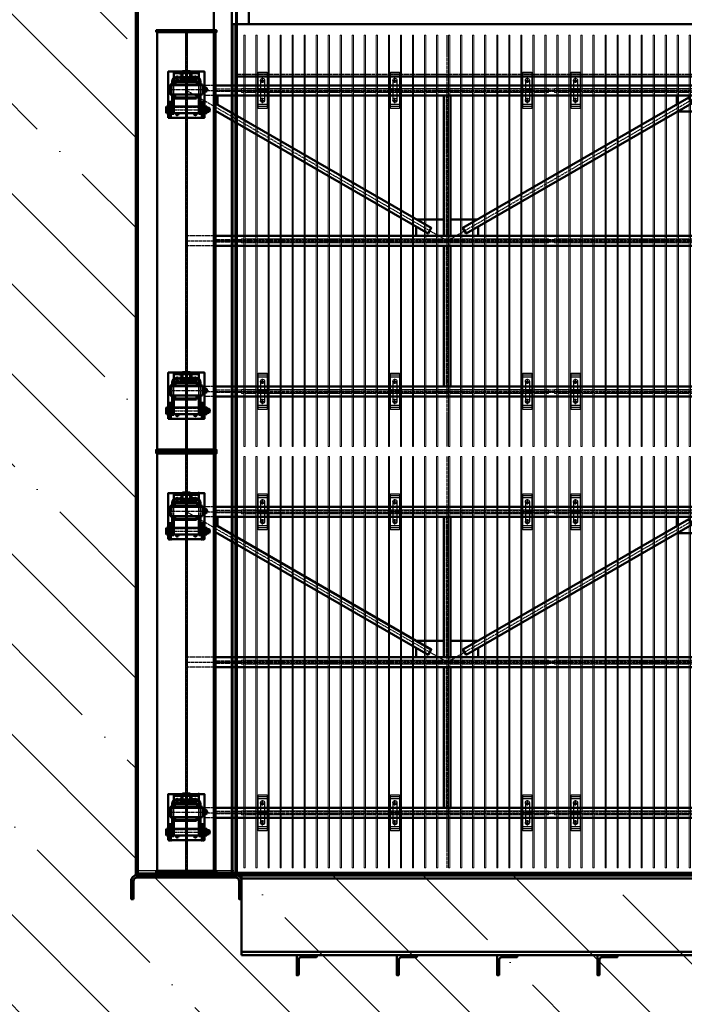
# Model space of a CAD drawing. Header units: millimetres. Extents: x 215401 to 282040, y -56103 to -5143.
# Tile 35 of 47: x 252156 to 255469, y -46802 to -41895. Entities that reach past the tile are written whole.
import ezdxf

# ---------------------------------------------------------------- set-up
doc = ezdxf.new("R2010")
doc.units = ezdxf.units.MM
doc.linetypes.add('CENTER2', pattern=[28.575, 19.05, -3.175, 3.175, -3.175])
doc.linetypes.add('штриховая 04-2', pattern=[6, 4, -2])
for name, color, linetype, lineweight in [('ГТО-2_Бетон_060', 3, 'Continuous', 60), ('ОЗиМ Линии', 7, 'Continuous', 25), ('ОЗиМ Металл', 1, 'Continuous', 50), ('ОЗиМ Металл тонкий', 221, 'Continuous', 15), ('ОЗиМ Металл штрих', 230, 'штриховая 04-2', 25), ('ОЗиМ Размеры', 2, 'Continuous', 35), ('ОЗИМ_Штриховка', 252, 'Continuous', 18)]:
    doc.layers.add(name, color=color, linetype=linetype, lineweight=lineweight)
doc.layers.add('ГТО-2_Штриховка_018', color=7, linetype='Continuous', lineweight=18, true_color=0x6b6b6b)
doc.layers.add('ОЗиМ Оси', color=4, linetype='CENTER2')

# ---------------------------------------------------------------- blocks, each defined once
blk = doc.blocks.new('A$C47311293')
at = {"layer": 'ОЗИМ_Штриховка'}
blk.add_hatch(color=256, dxfattribs=at).paths.add_polyline_path([(-2628, 0), (-2528, 0), (-2528, -10), (-2628, -10)])
h = blk.add_hatch(color=256, dxfattribs=at)
edge = h.paths.add_edge_path()
edge.add_line((-2863, -130.2), (-2863, -40.2))
edge.add_arc((-2845, -40.2), 18, 90, 180, ccw=False)
edge.add_line((-2845, -22.2), (-2355, -22.2))
edge.add_arc((-2355, -40.2), 18, 0, 90, ccw=False)
edge.add_line((-2337, -40.2), (-2337, -130.2))
edge.add_line((-2337, -130.2), (-2325, -130.2))
edge.add_line((-2325, -130.2), (-2325, -40.2))
edge.add_arc((-2355, -40.2), 30, 0, 90)
edge.add_line((-2355, -10.2), (-2845, -10.2))
edge.add_arc((-2845, -40.2), 30, 90, 180)
edge.add_line((-2875, -40.2), (-2875, -130.2))
edge.add_line((-2875, -130.2), (-2863, -130.2))
at = {"layer": 'ОЗиМ Металл'}
for p, q in [((-2850.4, -10.1), (-2850, 22493.6)), ((-2288, 4319.8), (-2288, 4229.8)), ((-2350.4, -10.1), (-2350.3, 4229.8)), ((-2288, 4229.8), (2349.7, 4229.8)), ((2349.7, 3968.5), (-2350.3, 3968.5)), ((-2528, 0, 0), (2528, 0, 0)), ((2325, -10.2), (-2325, -10.2)), ((-2325, -410.2), (-2325, -10.2)), ((-2325, -27.2), (2325, -27.2)), ((2325, -393.2), (-2325, -393.2)), ((2325, -410.2), (-2325, -410.2))]:
    blk.add_line(p, q, dxfattribs=at)
at = {"layer": 'ОЗиМ Металл', "elevation": 0}
for points in [[(-2463, 0), (-2373, 0), (-2373, 4939.8), (-2463, 4939.8)], [(-2628, 0), (-2528, 0), (-2528, -10), (-2628, -10)]]:
    blk.add_lwpolyline(points, close=True, dxfattribs=at)
at = {"layer": 'ОЗиМ Металл'}
blk.add_lwpolyline([(-2288, 4229.8), (-2373, 4229.8), (-2373, 4319.8), (-2288, 4319.8)], close=True, dxfattribs=at)
for points in [[(-2863, -130.2), (-2863, -40.2, -0.414214), (-2845, -22.2), (-2355, -22.2, -0.414214), (-2337, -40.2), (-2337, -130.2), (-2325, -130.2), (-2325, -40.2, 0.414214), (-2355, -10.2), (-2845, -10.2, 0.414214), (-2875, -40.2), (-2875, -130.2)], [(-2040, -432), (-2040, -506, -0.414214), (-2044, -510), (-2050, -510), (-2050, -410), (-1950, -410), (-1950, -416, -0.414214), (-1954, -420), (-2028, -420, 0.414214)], [(-1540, -432), (-1540, -506, -0.414214), (-1544, -510), (-1550, -510), (-1550, -410), (-1450, -410), (-1450, -416, -0.414214), (-1454, -420), (-1528, -420, 0.414214)], [(-1040, -432), (-1040, -506, -0.414214), (-1044, -510), (-1050, -510), (-1050, -410), (-950, -410), (-950, -416, -0.414214), (-954, -420), (-1028, -420, 0.414214)], [(-540, -432), (-540, -506, -0.414214), (-544, -510), (-550, -510), (-550, -410), (-450, -410), (-450, -416, -0.414214), (-454, -420), (-528, -420, 0.414214)]]:
    blk.add_lwpolyline(points, format="xyb", close=True, dxfattribs=at)
at = {"layer": 'ОЗиМ Металл штрих', "ltscale": 0.5}
for p, q in [((-2838.4, -10.1), (-2838, 22490)), ((-2362.4, -10.1), (-2362.3, 4229.8)), ((-2838.4, 12), (-2362, 12)), ((-2838.4, 0), (-2362, 0))]:
    blk.add_line(p, q, dxfattribs=at)
at = {"layer": 'ОЗиМ Металл штрих'}
blk.add_line((2349.7, 3979.1), (-2350.3, 3979.1), dxfattribs=at)
blk = doc.blocks.new('ОЗиМ_Реш.')
at = {"layer": 'ОЗиМ Металл тонкий'}
for p, q in [((461184.8, 833016.3), (461184.8, 830966.3)), ((461184.8, 833016.3), (461190.8, 833016.3)), ((461190.8, 830966.3), (461190.8, 833016.3)), ((461244.8, 833016.3), (461244.8, 830966.3)), ((461244.8, 833016.3), (461250.8, 833016.3)), ((461250.8, 830966.3), (461250.8, 833016.3)), ((461304.8, 833016.3), (461304.8, 830966.3)), ((461304.8, 833016.3), (461310.8, 833016.3)), ((461310.8, 830966.3), (461310.8, 833016.3)), ((461364.8, 833016.3), (461364.8, 830966.3)), ((461364.8, 833016.3), (461370.8, 833016.3)), ((461370.8, 830966.3), (461370.8, 833016.3)), ((461424.8, 833016.3), (461424.8, 830966.3)), ((461424.8, 833016.3), (461430.8, 833016.3)), ((461430.8, 830966.3), (461430.8, 833016.3)), ((461484.8, 833016.3), (461484.8, 830966.3)), ((461484.8, 833016.3), (461490.8, 833016.3)), ((461490.8, 830966.3), (461490.8, 833016.3)), ((461544.8, 833016.3), (461544.8, 830966.3)), ((461544.8, 833016.3), (461550.8, 833016.3)), ((461550.8, 830966.3), (461550.8, 833016.3)), ((461604.8, 833016.3), (461604.8, 830966.3)), ((461604.8, 833016.3), (461610.8, 833016.3)), ((461610.8, 830966.3), (461610.8, 833016.3)), ((461664.8, 833016.3), (461664.8, 830966.3)), ((461664.8, 833016.3), (461670.8, 833016.3)), ((461670.8, 830966.3), (461670.8, 833016.3)), ((461724.8, 833016.3), (461724.8, 830966.3)), ((461724.8, 833016.3), (461730.8, 833016.3)), ((461730.8, 830966.3), (461730.8, 833016.3)), ((461784.8, 833016.3), (461784.8, 830966.3)), ((461784.8, 833016.3), (461790.8, 833016.3)), ((461790.8, 830966.3), (461790.8, 833016.3)), ((461844.8, 833016.3), (461844.8, 830966.3)), ((461844.8, 833016.3), (461850.8, 833016.3)), ((461850.8, 830966.3), (461850.8, 833016.3)), ((461904.8, 833016.3), (461904.8, 830966.3)), ((461904.8, 833016.3), (461910.8, 833016.3)), ((461910.8, 830966.3), (461910.8, 833016.3)), ((461964.8, 833016.3), (461964.8, 830966.3)), ((461964.8, 833016.3), (461970.8, 833016.3)), ((461970.8, 830966.3), (461970.8, 833016.3)), ((462024.8, 833016.3), (462024.8, 830966.3)), ((462024.8, 833016.3), (462030.8, 833016.3)), ((462030.8, 830966.3), (462030.8, 833016.3)), ((462084.8, 833016.3), (462084.8, 830966.3)), ((462084.8, 833016.3), (462090.8, 833016.3)), ((462090.8, 830966.3), (462090.8, 833016.3)), ((462144.8, 833016.3), (462144.8, 830966.3)), ((462144.8, 833016.3), (462150.8, 833016.3)), ((462150.8, 830966.3), (462150.8, 833016.3)), ((462204.8, 833016.3), (462204.8, 830966.3)), ((462204.8, 833016.3), (462210.8, 833016.3)), ((462210.8, 830966.3), (462210.8, 833016.3)), ((462264.8, 833016.3), (462264.8, 830966.3)), ((462264.8, 833016.3), (462270.8, 833016.3)), ((462270.8, 830966.3), (462270.8, 833016.3)), ((462324.8, 833016.3), (462324.8, 830966.3)), ((462324.8, 833016.3), (462330.8, 833016.3)), ((462330.8, 830966.3), (462330.8, 833016.3)), ((462384.8, 833016.3), (462384.8, 830966.3)), ((462384.8, 833016.3), (462390.8, 833016.3)), ((462390.8, 830966.3), (462390.8, 833016.3)), ((462444.8, 833016.3), (462444.8, 830966.3)), ((462444.8, 833016.3), (462450.8, 833016.3)), ((462450.8, 830966.3), (462450.8, 833016.3)), ((462504.8, 833016.3), (462504.8, 830966.3)), ((462504.8, 833016.3), (462510.8, 833016.3)), ((462510.8, 830966.3), (462510.8, 833016.3)), ((462564.8, 833016.3), (462564.8, 830966.3)), ((462564.8, 833016.3), (462570.8, 833016.3)), ((462570.8, 830966.3), (462570.8, 833016.3)), ((462624.8, 833016.3), (462624.8, 830966.3)), ((462624.8, 833016.3), (462630.8, 833016.3)), ((462630.8, 830966.3), (462630.8, 833016.3)), ((462684.8, 833016.3), (462684.8, 830966.3)), ((462684.8, 833016.3), (462690.8, 833016.3)), ((462690.8, 830966.3), (462690.8, 833016.3)), ((461172.8, 832751.3), (461184.8, 832751.3)), ((461172.8, 832751.3), (461172.8, 832731.3)), ((461190.8, 832751.3), (461244.8, 832751.3)), ((461250.8, 832751.3), (461304.8, 832751.3)), ((461310.8, 832751.3), (461364.8, 832751.3)), ((461370.8, 832751.3), (461424.8, 832751.3)), ((461430.8, 832751.3), (461484.8, 832751.3)), ((461490.8, 832751.3), (461544.8, 832751.3)), ((461550.8, 832751.3), (461604.8, 832751.3)), ((461610.8, 832751.3), (461664.8, 832751.3)), ((461670.8, 832751.3), (461724.8, 832751.3)), ((461730.8, 832751.3), (461784.8, 832751.3)), ((461790.8, 832751.3), (461844.8, 832751.3)), ((461850.8, 832751.3), (461904.8, 832751.3)), ((461910.8, 832751.3), (461964.8, 832751.3)), ((461970.8, 832751.3), (462024.8, 832751.3)), ((462030.8, 832751.3), (462084.8, 832751.3)), ((462090.8, 832751.3), (462144.8, 832751.3)), ((462150.8, 832751.3), (462204.8, 832751.3)), ((462210.8, 832751.3), (462264.8, 832751.3)), ((462270.8, 832751.3), (462324.8, 832751.3)), ((462330.8, 832751.3), (462384.8, 832751.3)), ((462390.8, 832751.3), (462444.8, 832751.3)), ((462450.8, 832751.3), (462504.8, 832751.3)), ((462510.8, 832751.3), (462564.8, 832751.3)), ((462570.8, 832751.3), (462624.8, 832751.3)), ((462630.8, 832751.3), (462684.8, 832751.3)), ((462702.8, 832751.3), (462690.8, 832751.3)), ((462702.8, 832751.3), (462702.8, 832731.3)), ((461172.8, 832731.3), (461184.8, 832731.3)), ((461190.8, 832731.3), (461244.8, 832731.3)), ((461250.8, 832731.3), (461304.8, 832731.3)), ((461310.8, 832731.3), (461364.8, 832731.3)), ((461370.8, 832731.3), (461424.8, 832731.3)), ((461430.8, 832731.3), (461484.8, 832731.3)), ((461490.8, 832731.3), (461544.8, 832731.3)), ((461550.8, 832731.3), (461604.8, 832731.3)), ((461610.8, 832731.3), (461664.8, 832731.3)), ((461670.8, 832731.3), (461724.8, 832731.3)), ((461730.8, 832731.3), (461784.8, 832731.3)), ((461790.8, 832731.3), (461844.8, 832731.3)), ((461850.8, 832731.3), (461904.8, 832731.3)), ((461910.8, 832731.3), (461964.8, 832731.3)), ((461970.8, 832731.3), (462024.8, 832731.3)), ((462030.8, 832731.3), (462084.8, 832731.3)), ((462090.8, 832731.3), (462144.8, 832731.3)), ((462150.8, 832731.3), (462204.8, 832731.3)), ((462210.8, 832731.3), (462264.8, 832731.3)), ((462270.8, 832731.3), (462324.8, 832731.3)), ((462330.8, 832731.3), (462384.8, 832731.3)), ((462390.8, 832731.3), (462444.8, 832731.3)), ((462450.8, 832731.3), (462504.8, 832731.3)), ((462510.8, 832731.3), (462564.8, 832731.3)), ((462570.8, 832731.3), (462624.8, 832731.3)), ((462630.8, 832731.3), (462684.8, 832731.3)), ((462702.8, 832731.3), (462690.8, 832731.3)), ((461172.8, 832001.3), (461184.8, 832001.3)), ((461172.8, 832001.3), (461172.8, 831981.3)), ((461172.8, 831981.3), (461184.8, 831981.3)), ((461190.8, 832001.3), (461244.8, 832001.3)), ((461190.8, 831981.3), (461244.8, 831981.3)), ((461250.8, 832001.3), (461304.8, 832001.3)), ((461250.8, 831981.3), (461304.8, 831981.3)), ((461310.8, 832001.3), (461364.8, 832001.3)), ((461310.8, 831981.3), (461364.8, 831981.3)), ((461370.8, 832001.3), (461424.8, 832001.3)), ((461370.8, 831981.3), (461424.8, 831981.3)), ((461430.8, 832001.3), (461484.8, 832001.3)), ((461430.8, 831981.3), (461484.8, 831981.3)), ((461490.8, 832001.3), (461544.8, 832001.3)), ((461490.8, 831981.3), (461544.8, 831981.3)), ((461550.8, 832001.3), (461604.8, 832001.3)), ((461550.8, 831981.3), (461604.8, 831981.3)), ((461610.8, 832001.3), (461664.8, 832001.3)), ((461610.8, 831981.3), (461664.8, 831981.3)), ((461670.8, 832001.3), (461724.8, 832001.3)), ((461670.8, 831981.3), (461724.8, 831981.3)), ((461730.8, 832001.3), (461784.8, 832001.3)), ((461730.8, 831981.3), (461784.8, 831981.3)), ((461790.8, 832001.3), (461844.8, 832001.3)), ((461790.8, 831981.3), (461844.8, 831981.3)), ((461850.8, 832001.3), (461904.8, 832001.3)), ((461850.8, 831981.3), (461904.8, 831981.3)), ((461910.8, 832001.3), (461964.8, 832001.3)), ((461910.8, 831981.3), (461964.8, 831981.3)), ((461970.8, 832001.3), (462024.8, 832001.3)), ((461970.8, 831981.3), (462024.8, 831981.3)), ((462030.8, 832001.3), (462084.8, 832001.3)), ((462030.8, 831981.3), (462084.8, 831981.3)), ((462090.8, 832001.3), (462144.8, 832001.3)), ((462090.8, 831981.3), (462144.8, 831981.3)), ((462150.8, 832001.3), (462204.8, 832001.3)), ((462150.8, 831981.3), (462204.8, 831981.3)), ((462210.8, 832001.3), (462264.8, 832001.3)), ((462210.8, 831981.3), (462264.8, 831981.3)), ((462270.8, 832001.3), (462324.8, 832001.3)), ((462270.8, 831981.3), (462324.8, 831981.3)), ((462330.8, 832001.3), (462384.8, 832001.3)), ((462330.8, 831981.3), (462384.8, 831981.3)), ((462390.8, 832001.3), (462444.8, 832001.3)), ((462390.8, 831981.3), (462444.8, 831981.3)), ((462450.8, 832001.3), (462504.8, 832001.3)), ((462450.8, 831981.3), (462504.8, 831981.3)), ((462510.8, 832001.3), (462564.8, 832001.3)), ((462510.8, 831981.3), (462564.8, 831981.3)), ((462570.8, 832001.3), (462624.8, 832001.3)), ((462570.8, 831981.3), (462624.8, 831981.3)), ((462630.8, 832001.3), (462684.8, 832001.3)), ((462630.8, 831981.3), (462684.8, 831981.3)), ((462702.8, 832001.3), (462690.8, 832001.3)), ((462702.8, 831981.3), (462690.8, 831981.3)), ((462702.8, 832001.3), (462702.8, 831981.3)), ((461172.8, 831251.3), (461184.8, 831251.3)), ((461172.8, 831251.3), (461172.8, 831231.3)), ((461172.8, 831231.3), (461184.8, 831231.3)), ((461190.8, 831251.3), (461244.8, 831251.3)), ((461190.8, 831231.3), (461244.8, 831231.3)), ((461250.8, 831251.3), (461304.8, 831251.3)), ((461250.8, 831231.3), (461304.8, 831231.3)), ((461310.8, 831251.3), (461364.8, 831251.3)), ((461310.8, 831231.3), (461364.8, 831231.3)), ((461370.8, 831251.3), (461424.8, 831251.3)), ((461370.8, 831231.3), (461424.8, 831231.3)), ((461430.8, 831251.3), (461484.8, 831251.3)), ((461430.8, 831231.3), (461484.8, 831231.3)), ((461490.8, 831251.3), (461544.8, 831251.3)), ((461490.8, 831231.3), (461544.8, 831231.3)), ((461550.8, 831251.3), (461604.8, 831251.3)), ((461550.8, 831231.3), (461604.8, 831231.3)), ((461610.8, 831251.3), (461664.8, 831251.3)), ((461610.8, 831231.3), (461664.8, 831231.3)), ((461670.8, 831251.3), (461724.8, 831251.3)), ((461670.8, 831231.3), (461724.8, 831231.3)), ((461730.8, 831251.3), (461784.8, 831251.3)), ((461730.8, 831231.3), (461784.8, 831231.3)), ((461790.8, 831251.3), (461844.8, 831251.3)), ((461790.8, 831231.3), (461844.8, 831231.3)), ((461850.8, 831251.3), (461904.8, 831251.3)), ((461850.8, 831231.3), (461904.8, 831231.3)), ((461910.8, 831251.3), (461964.8, 831251.3)), ((461910.8, 831231.3), (461964.8, 831231.3)), ((461970.8, 831251.3), (462024.8, 831251.3)), ((461970.8, 831231.3), (462024.8, 831231.3)), ((462030.8, 831251.3), (462084.8, 831251.3)), ((462030.8, 831231.3), (462084.8, 831231.3)), ((462090.8, 831251.3), (462144.8, 831251.3)), ((462090.8, 831231.3), (462144.8, 831231.3)), ((462150.8, 831251.3), (462204.8, 831251.3)), ((462150.8, 831231.3), (462204.8, 831231.3)), ((462210.8, 831251.3), (462264.8, 831251.3)), ((462210.8, 831231.3), (462264.8, 831231.3)), ((462270.8, 831251.3), (462324.8, 831251.3)), ((462270.8, 831231.3), (462324.8, 831231.3)), ((462330.8, 831251.3), (462384.8, 831251.3)), ((462330.8, 831231.3), (462384.8, 831231.3)), ((462390.8, 831251.3), (462444.8, 831251.3)), ((462390.8, 831231.3), (462444.8, 831231.3)), ((462450.8, 831251.3), (462504.8, 831251.3)), ((462450.8, 831231.3), (462504.8, 831231.3)), ((462510.8, 831251.3), (462564.8, 831251.3)), ((462510.8, 831231.3), (462564.8, 831231.3)), ((462570.8, 831251.3), (462624.8, 831251.3)), ((462570.8, 831231.3), (462624.8, 831231.3)), ((462630.8, 831251.3), (462684.8, 831251.3)), ((462630.8, 831231.3), (462684.8, 831231.3)), ((462702.8, 831251.3), (462690.8, 831251.3)), ((462702.8, 831231.3), (462690.8, 831231.3)), ((462702.8, 831251.3), (462702.8, 831231.3)), ((461184.8, 830966.3), (461190.8, 830966.3)), ((461244.8, 830966.3), (461250.8, 830966.3)), ((461304.8, 830966.3), (461310.8, 830966.3)), ((461364.8, 830966.3), (461370.8, 830966.3)), ((461424.8, 830966.3), (461430.8, 830966.3)), ((461484.8, 830966.3), (461490.8, 830966.3)), ((461544.8, 830966.3), (461550.8, 830966.3)), ((461604.8, 830966.3), (461610.8, 830966.3)), ((461664.8, 830966.3), (461670.8, 830966.3)), ((461724.8, 830966.3), (461730.8, 830966.3)), ((461784.8, 830966.3), (461790.8, 830966.3)), ((461844.8, 830966.3), (461850.8, 830966.3)), ((461904.8, 830966.3), (461910.8, 830966.3)), ((461964.8, 830966.3), (461970.8, 830966.3)), ((462024.8, 830966.3), (462030.8, 830966.3)), ((462084.8, 830966.3), (462090.8, 830966.3)), ((462144.8, 830966.3), (462150.8, 830966.3)), ((462204.8, 830966.3), (462210.8, 830966.3)), ((462264.8, 830966.3), (462270.8, 830966.3)), ((462324.8, 830966.3), (462330.8, 830966.3)), ((462384.8, 830966.3), (462390.8, 830966.3)), ((462444.8, 830966.3), (462450.8, 830966.3)), ((462504.8, 830966.3), (462510.8, 830966.3)), ((462564.8, 830966.3), (462570.8, 830966.3)), ((462624.8, 830966.3), (462630.8, 830966.3)), ((462684.8, 830966.3), (462690.8, 830966.3))]:
    blk.add_line(p, q, dxfattribs=at)
blk = doc.blocks.new('A$C009B3D35')
at = {"layer": 'ОЗиМ Линии'}
for p, q in [((76.1, 9.4), (76.1, 31.3)), ((108.2, 9.5), (108.2, 31.3)), ((276.3, 37.1), (276.3, 59)), ((308.3, 37.2), (308.3, 59))]:
    blk.add_line(p, q, dxfattribs=at)
for points in [[(401.4, 349.3), (403.7, 351), (405.7, 351.9), (407.4, 352.2), (408.9, 352.1), (410.2, 351.8), (411.4, 351.5), (412.4, 351.3), (413.5, 351.1), (414.6, 350.8), (415.9, 350.2), (417.4, 349.2), (419.2, 347.6)], [(404.9, 305.1), (407.5, 306.1), (410, 306.4), (412.6, 306.2), (415.2, 306.1), (418, 306.4), (420.9, 307.5)]]:
    blk.add_lwpolyline(points, dxfattribs=at)
at = {"layer": 'ОЗиМ Металл'}
for p, q in [((11.2, 69.4), (11.2, 409.4)), ((11.2, 409.4), (171.2, 409.4)), ((11.2, 393.5), (171.2, 393.5)), ((53.6, 409.4), (53.6, 393.5)), ((59.1, 437.9), (65.1, 441.4)), ((59.1, 412.8), (59.1, 437.9)), ((65.1, 409.4), (59.1, 412.8)), ((65.1, 441.4), (119.1, 441.4)), ((119.1, 409.4), (65.1, 409.4)), ((69.6, 441.4), (75.6, 437.9)), ((75.6, 412.8), (69.6, 409.4)), ((72, 387.3), (72, 393.5)), ((75.6, 437.9), (75.6, 412.8)), ((114.6, 441.4), (108.6, 437.9)), ((108.6, 437.9), (108.6, 412.8)), ((108.6, 412.8), (114.6, 409.4)), ((112.3, 387.3), (112.3, 393.5)), ((119.1, 441.4), (125.1, 437.9)), ((125.1, 412.8), (119.1, 409.4)), ((125.1, 437.9), (125.1, 412.8)), ((131.4, 409.4), (131.4, 393.5)), ((171.2, 409.4), (171.2, 383.4)), ((242.4, 399), (242.4, 79)), ((342.4, 399), (242.4, 399)), ((259.6, 402.6), (265.3, 406.2)), ((259.6, 402.6), (259.6, 399)), ((265.3, 406.2), (319.3, 406.2)), ((269.8, 406.2), (275.8, 402.7)), ((275.8, 402.7), (275.8, 399)), ((314.8, 406.2), (308.8, 402.7)), ((308.8, 402.7), (308.8, 399)), ((319.3, 406.2), (325.5, 402.6)), ((325.5, 402.6), (325.5, 399)), ((335.3, 79), (335.3, 399)), ((342.4, 79), (342.4, 399)), ((50.9, 381.3), (201.6, 381.3)), ((50.9, 365.3), (50.9, 381.3)), ((201.6, 365.3), (50.9, 365.3)), ((129.1, 387.3), (55.1, 387.3)), ((55.1, 387.3), (55.1, 381.3)), ((55.2, 381.3), (61.2, 381.3)), ((57.8, 365.3), (57.8, 113.3)), ((61.2, 381.3), (135.2, 381.3)), ((124.7, 365.3), (124.7, 113.3)), ((129.1, 381.3), (129.1, 387.3)), ((201.6, 381.3), (242.4, 381.3)), ((201.6, 365.3), (242.4, 365.3)), ((203.1, 349.3), (203.1, 137.3)), ((215.1, 349.3), (203.1, 349.3)), ((215.1, 356.9), (215.1, 128.9)), ((242.4, 356.9), (215.1, 356.9)), ((354.2, 381.3), (342.4, 381.3)), ((355.1, 365.2), (342.4, 365.2)), ((370.3, 356.6), (342.4, 356.6)), ((354.2, 381.3), (374.9, 381.3)), ((374.9, 365.2), (355.1, 365.2)), ((370.3, 128.6), (370.3, 356.6)), ((370.3, 348.4), (382.3, 348.4)), ((382.3, 348.4), (382.3, 136.4)), ((404.9, 305.1), (404.9, 143.5)), ((411.3, 363.4), (471.2, 363.4)), ((415.4, 306.1), (415.4, 189.7)), ((420.9, 307.5), (420.9, 287.7)), ((455.2, 115.4), (455.2, 363.4)), ((471.2, 363.4), (471.2, 115.4)), ((420.9, 287.7), (420.9, 292.4)), ((455.2, 277.7), (430.9, 277.7)), ((430.9, 199.7), (455.2, 199.7)), ((455.2, 288.8), (435.1, 288.8)), ((471.2, 277.7), (475.7, 277.7)), ((471.3, 199.7), (471.2, 199.7)), ((475.7, 199.7), (471.3, 199.7)), ((475.3, 277.6), (475.3, 277.7)), ((475.3, 277.6), (475.3, 199.7)), ((475.7, 277.7), (477.7, 275.7)), ((475.7, 199.7), (477.7, 201.7)), ((477.7, 275.7), (477.7, 201.7)), ((50.9, 113.3), (201.6, 113.3)), ((50.9, 97.3), (50.9, 113.3)), ((201.6, 113.3), (242.4, 113.3)), ((203.1, 137.3), (215.1, 137.3)), ((215.1, 128.9), (242.4, 128.9)), ((226.6, 128.9), (227.3, 128.9)), ((241, 113.3), (241.1, 113.3)), ((342.4, 128.6), (370.3, 128.6)), ((357.9, 113.3), (342.4, 113.3)), ((357.9, 113.3), (374.9, 113.3)), ((382.3, 136.4), (370.3, 136.4)), ((471.2, 115.4), (411.2, 115.3)), ((415.4, 189.7), (415.4, 143.6)), ((420.9, 189.7), (420.9, 143.6)), ((435.1, 188.8), (455.2, 188.8)), ((11.2, 85.4), (171.2, 85.4)), ((171.2, 69.4), (11.2, 69.4)), ((201.6, 97.3), (50.9, 97.3)), ((53.7, 85.3), (53.7, 69.4)), ((55, 97.3), (55, 91.3)), ((55, 91.3), (129, 91.3)), ((55, 69.3), (55, 63.3)), ((55, 63.3), (129, 63.3)), ((59.1, 59.8), (65.1, 63.3)), ((59.1, 34.7), (59.1, 59.8)), ((65.1, 31.3), (59.1, 34.7)), ((119.1, 31.3), (65.1, 31.3)), ((69.6, 63.3), (75.6, 59.8)), ((75.6, 34.7), (69.6, 31.3)), ((72.1, 91.3), (72.1, 85.4)), ((72.1, 13.4), (72.1, 31.3)), ((112.1, 13.4), (72.1, 13.4)), ((72.1, 13.4), (77.1, 8.4)), ((75.6, 59.8), (75.6, 34.7)), ((107.1, 8.4), (77.1, 8.4)), ((90.1, 51.3), (94.1, 51.3)), ((90.2, 43.3), (94.5, 43.3)), ((94.1, 51.3), (94.4, 51.3)), ((94.1, 51.3), (94.4, 51.3)), ((112.1, 13.4), (107.1, 8.4)), ((114.6, 63.3), (108.6, 59.8)), ((108.6, 59.8), (108.6, 34.7)), ((108.6, 34.7), (114.6, 31.3)), ((112.1, 91.3), (112.1, 85.4)), ((112.1, 13.4), (112.1, 31.3)), ((119.1, 63.3), (125.1, 59.8)), ((125.1, 34.7), (119.1, 31.3)), ((125.1, 59.8), (125.1, 34.7)), ((129, 91.3), (129, 97.3)), ((129, 63.3), (129, 69.4)), ((131.4, 85.3), (131.4, 69.4)), ((171.2, 95.4), (171.2, 69.4)), ((201.6, 97.3), (242.4, 97.3)), ((242.4, 79), (342.4, 79)), ((259.4, 62.5), (259.4, 79)), ((265.4, 59), (259.4, 62.5)), ((319.4, 59), (265.4, 59)), ((275.9, 62.5), (269.9, 59)), ((272.4, 41.1), (272.4, 59)), ((312.4, 41.1), (272.4, 41.1)), ((272.4, 41.1), (277.3, 36.1)), ((275.9, 79), (275.9, 62.5)), ((307.3, 36.1), (277.3, 36.1)), ((290.4, 79), (294.4, 79)), ((290.5, 71), (294.7, 71)), ((294.4, 79), (294.7, 79)), ((294.4, 79), (294.7, 79)), ((312.3, 41.1), (307.3, 36.1)), ((308.9, 79), (308.9, 62.5)), ((308.9, 62.5), (314.9, 59)), ((312.4, 41.1), (312.4, 59)), ((325.4, 62.5), (319.4, 59)), ((325.4, 79), (325.4, 62.5)), ((356.1, 97.3), (342.4, 97.3)), ((374.9, 97.3), (356.1, 97.3))]:
    blk.add_line(p, q, dxfattribs=at)
blk.add_circle((411.4, 329.3), 13, dxfattribs=at)
for centre, radius, start, end in [((92.1, 400.3), 41, 66.28642, 113.71358), ((92.1, 450.4), 41, 246.28642, 293.71358), ((292.3, 365.2), 41, 66.28642, 113.71358), ((51.4, 329.6), 14, 64.90925, 295.09075), ((191.2, 383.4), 20, 180, 185.94165), ((367.2, 328.4), 53, 24.64428, 87.67954), ((374.9, 335.3), 46, 15.51136, 90), ((374.9, 335.3), 30, 27.79981, 90), ((430.9, 287.7), 10, 180, 270), ((430.9, 189.7), 10, 90, 180), ((435.1, 278.8), 10, 90, 175.80046), ((435.1, 198.8), 10, 185.4619, 270), ((51.4, 149.6), 14, 63.92993, 296.07007), ((369.4, 143.6), 46, 270, 0), ((374.9, 143.6), 46, 270, 0), ((374.9, 143.5), 30, 270, 0), ((411.4, 149.4), 13, 120.03544, 237.70212), ((411.4, 149.4), 13, 316.20915, 43.09401), ((92.1, 22.2), 41, 66.28642, 113.71358), ((92.1, 72.3), 41, 246.28642, 293.71358), ((90.2, 47.3), 4, 91.41071, 270.92451), ((94.5, 47.3), 4, 270, 90), ((191.2, 95.4), 20, 174.46323, 180), ((292.4, 100.1), 41, 246.28642, 293.71358), ((290.5, 75), 4, 91.41071, 270.92451), ((294.7, 75), 4, 270, 90)]:
    blk.add_arc(centre, radius, start, end, dxfattribs=at)
for p in [(11.2, 409.4), (11.2, 409.4), (11.2, 393.4), (251.6, 399), (268.1, 406.2), (284.7, 406.2), (51.7, 377.1), (55.1, 381.3), (72.1, 387.3), (92.1, 387.3), (92.1, 381.3), (112.1, 387.3), (129.1, 381.3), (411, 329.4), (455.2, 363.4), (455.2, 363.4), (455.2, 363.4), (455.2, 302.4), (455.2, 302.4), (441.2, 199.7), (445.3, 199.5), (455.2, 289.4), (455.2, 289.4), (455.2, 282.4), (455.2, 282.4), (441.2, 189.7), (455.2, 115.4), (471.2, 115.4), (471.2, 115.4), (11.2, 85.4), (11.2, 69.4), (55.1, 97.3), (59.1, 63.3), (72.1, 91.3), (92.1, 97.3), (92.1, 91.3), (92.1, 8.4), (112.1, 91.3), (129.1, 97.3)]:
    blk.add_point(p, dxfattribs=at)
at = {"layer": 'ОЗиМ Металл штрих', "ltscale": 0.8}
for p, q in [((63.5, 365.3), (63.5, 113.3)), ((118.1, 365.3), (118.1, 113.3)), ((242.4, 381.3), (342.4, 381.3)), ((242.4, 365.3), (342.4, 365.2)), ((242.4, 113.3), (342.4, 113.3)), ((242.4, 97.3), (342.4, 97.3))]:
    blk.add_line(p, q, dxfattribs=at)
at = {"layer": 'ОЗиМ Металл штрих', "ltscale": 0.53}
blk.add_line((215.1, 345), (242.4, 345), dxfattribs=at)
at = {"layer": 'ОЗиМ Металл штрих', "ltscale": 0.5}
for p, q in [((370.3, 345), (342.4, 345)), ((215.1, 140.5), (242.4, 140.5)), ((370.3, 140.5), (342.4, 140.5))]:
    blk.add_line(p, q, dxfattribs=at)
at = {"layer": 'ОЗиМ Оси', "ltscale": 0.5}
for p, q in [((92.1, 450.8), (92.1, 0)), ((292.3, 399), (292.3, 413.4)), ((292.4, 399), (292.4, 17.3)), ((471.2, 239.4), (0, 239.7)), ((102.5, 47.3), (81.7, 47.3)), ((302.8, 75), (281.9, 75))]:
    blk.add_line(p, q, dxfattribs=at)
at = {"layer": 'ОЗиМ Оси'}
for p, q in [((29.4, 329.6), (66.9, 329.6)), ((51.4, 347.9), (51.4, 311.5)), ((393.9, 329.3), (428.9, 329.3)), ((411.4, 349), (411.4, 309.6)), ((30.2, 149.6), (69, 149.6)), ((51.4, 169.5), (51.4, 126.9)), ((386.5, 149.4), (436.6, 149.4))]:
    blk.add_line(p, q, dxfattribs=at)
blk.add_point((471.2, 363.4), dxfattribs=at)
blk = doc.blocks.new('A$C41D7639D')
at = {"layer": 'ОЗиМ Линии'}
for p, q in [((-2230, 3950), (-2230, 3850)), ((-2210, 3950), (-2210, 3850)), ((-1570, 3950), (-1570, 3850)), ((-1550, 3950), (-1550, 3850)), ((-910, 3950), (-910, 3850)), ((-890, 3950), (-890, 3850)), ((-670, 3950), (-670, 3850)), ((-650, 3950), (-650, 3850)), ((-2230, 2450), (-2230, 2350)), ((-2210, 2450), (-2210, 2350)), ((-1570, 2450), (-1570, 2350)), ((-1550, 2450), (-1550, 2350)), ((-910, 2450), (-910, 2350)), ((-890, 2450), (-890, 2350)), ((-670, 2450), (-670, 2350)), ((-650, 2450), (-650, 2350)), ((-2230, 1850), (-2230, 1750)), ((-2210, 1850), (-2210, 1750)), ((-1570, 1850), (-1570, 1750)), ((-1550, 1850), (-1550, 1750)), ((-910, 1850), (-910, 1750)), ((-890, 1850), (-890, 1750)), ((-670, 1850), (-670, 1750)), ((-650, 1850), (-650, 1750)), ((-2230, 350), (-2230, 250)), ((-2210, 350), (-2210, 250)), ((-1570, 350), (-1570, 250)), ((-1550, 350), (-1550, 250)), ((-910, 350), (-910, 250)), ((-890, 350), (-890, 250)), ((-670, 350), (-670, 250)), ((-650, 350), (-650, 250))]:
    blk.add_line(p, q, dxfattribs=at)
for points in [[(-2197.5, 3810), (-2242.5, 3810), (-2242.5, 3990), (-2197.5, 3990)], [(-1537.5, 3810), (-1582.5, 3810), (-1582.5, 3990), (-1537.5, 3990)], [(-877.5, 3810), (-922.5, 3810), (-922.5, 3990), (-877.5, 3990)], [(-637.5, 3810), (-682.5, 3810), (-682.5, 3990), (-637.5, 3990)], [(-2197.5, 2310), (-2242.5, 2310), (-2242.5, 2490), (-2197.5, 2490)], [(-1537.5, 2310), (-1582.5, 2310), (-1582.5, 2490), (-1537.5, 2490)], [(-877.5, 2310), (-922.5, 2310), (-922.5, 2490), (-877.5, 2490)], [(-637.5, 2310), (-682.5, 2310), (-682.5, 2490), (-637.5, 2490)], [(-2197.5, 1710), (-2242.5, 1710), (-2242.5, 1890), (-2197.5, 1890)], [(-1537.5, 1710), (-1582.5, 1710), (-1582.5, 1890), (-1537.5, 1890)], [(-877.5, 1710), (-922.5, 1710), (-922.5, 1890), (-877.5, 1890)], [(-637.5, 1710), (-682.5, 1710), (-682.5, 1890), (-637.5, 1890)], [(-2197.5, 210), (-2242.5, 210), (-2242.5, 390), (-2197.5, 390)], [(-1537.5, 210), (-1582.5, 210), (-1582.5, 390), (-1537.5, 390)], [(-877.5, 210), (-922.5, 210), (-922.5, 390), (-877.5, 390)], [(-637.5, 210), (-682.5, 210), (-682.5, 390), (-637.5, 390)]]:
    blk.add_lwpolyline(points, close=True, dxfattribs=at)
for centre in [(-2220, 3950), (-1560, 3950), (-900, 3950), (-660, 3950), (-2220, 3850), (-1560, 3850), (-900, 3850), (-660, 3850), (-2220, 2450), (-1560, 2450), (-900, 2450), (-660, 2450), (-2220, 2350), (-1560, 2350), (-900, 2350), (-660, 2350), (-2220, 1850), (-1560, 1850), (-900, 1850), (-660, 1850), (-2220, 1750), (-1560, 1750), (-900, 1750), (-660, 1750), (-2220, 350), (-1560, 350), (-900, 350), (-660, 350), (-2220, 250), (-1560, 250), (-900, 250), (-660, 250)]:
    blk.add_circle(centre, 10, dxfattribs=at)
at = {"layer": 'ОЗиМ Металл'}
for p, q in [((2455, 3925), (-2455, 3925)), ((2455, 3875), (-2455, 3875)), ((-1316, 3175), (-1316, 3875)), ((-1284, 3175), (-1284, 3875)), ((2455, 3175), (-2455, 3175)), ((2455, 3125), (-2455, 3125)), ((-1316, 2425), (-1316, 3125)), ((-1284, 2425), (-1284, 3125)), ((2455, 2425), (-2455, 2425)), ((2455, 2375), (-2455, 2375)), ((2455, 1825), (-2455, 1825)), ((2455, 1775), (-2455, 1775)), ((-1316, 1075), (-1316, 1775)), ((-1284, 1075), (-1284, 1775)), ((2455, 1075), (-2455, 1075)), ((2455, 1025), (-2455, 1025)), ((-1316, 325), (-1316, 1025)), ((-1284, 325), (-1284, 1025)), ((2455, 325), (-2455, 325)), ((2455, 275), (-2455, 275))]:
    blk.add_line(p, q, dxfattribs=at)
for points in [[(-2750, 4190), (-2450, 4190), (-2450, 4200), (-2750, 4200)], [(-2745, 2110), (-2455, 2110), (-2455, 4190), (-2745, 4190)], [(-2690.2, 3763.3), (-2510.2, 3763.3), (-2510.2, 3993.3), (-2690.2, 3993.3)], [(-1205.1, 3186.5), (-79.1, 3836.1), (-95.1, 3863.9), (-1221.1, 3214.2)], [(-2690.2, 2263.3), (-2510.2, 2263.3), (-2510.2, 2493.3), (-2690.2, 2493.3)], [(-2750, 2100), (-2450, 2100), (-2450, 2110), (-2750, 2110)], [(-2750, 2090), (-2450, 2090), (-2450, 2100), (-2750, 2100)], [(-2745, 10), (-2455, 10), (-2455, 2090), (-2745, 2090)], [(-2690.2, 1663.3), (-2510.2, 1663.3), (-2510.2, 1893.3), (-2690.2, 1893.3)], [(-1205.1, 1086.5), (-79.1, 1736.1), (-95.1, 1763.9), (-1221.1, 1114.2)], [(-2690.2, 163.3), (-2510.2, 163.3), (-2510.2, 393.3), (-2690.2, 393.3)], [(-2750, 0), (-2450, 0), (-2450, 10), (-2750, 10)]]:
    blk.add_lwpolyline(points, close=True, dxfattribs=at)
for points in [[(-2455, 3835), (-1378.9, 3214.2), (-1394.9, 3186.5), (-2455, 3798.1)], [(-2445, 3875), (-2445, 3829.3)], [(-155, 3875), (-155, 3829.3)], [(-2447.8, 3794), (-2455, 3794)], [(-152.2, 3794), (-16, 3794)], [(-1451.3, 3256), (-1316, 3256)], [(-1148.7, 3256), (-1284, 3256)], [(-1455, 3175), (-1455, 3221.2)], [(-1145, 3175), (-1145, 3221.2)], [(-2445, 1775), (-2445, 1729.3)], [(-155, 1775), (-155, 1729.3)], [(-2455, 1735), (-1378.9, 1114.2), (-1394.9, 1086.5), (-2455, 1698.1)], [(-2447.8, 1694), (-2455, 1694)], [(-152.2, 1694), (-16, 1694)], [(-1451.3, 1156), (-1316, 1156)], [(-1148.7, 1156), (-1284, 1156)], [(-1455, 1075), (-1455, 1121.2)], [(-1145, 1075), (-1145, 1121.2)]]:
    blk.add_lwpolyline(points, dxfattribs=at)
at = {"layer": 'ОЗиМ Металл штрих', "ltscale": 0.7}
for p, q in [((-2197.5, 3980), (-2242.5, 3980)), ((-1537.5, 3980), (-1582.5, 3980)), ((-877.5, 3980), (-922.5, 3980)), ((-637.5, 3980), (-682.5, 3980)), ((-2197.5, 3970), (-2242.5, 3970)), ((-1537.5, 3970), (-1582.5, 3970)), ((-877.5, 3970), (-922.5, 3970)), ((-637.5, 3970), (-682.5, 3970)), ((-2197.5, 3900), (-2242.5, 3900)), ((-1537.5, 3900), (-1582.5, 3900)), ((-877.5, 3900), (-922.5, 3900)), ((-637.5, 3900), (-682.5, 3900)), ((-2197.5, 3830), (-2242.5, 3830)), ((-1537.5, 3830), (-1582.5, 3830)), ((-877.5, 3830), (-922.5, 3830)), ((-637.5, 3830), (-682.5, 3830)), ((-2197.5, 3820), (-2242.5, 3820)), ((-1537.5, 3820), (-1582.5, 3820)), ((-877.5, 3820), (-922.5, 3820)), ((-637.5, 3820), (-682.5, 3820)), ((-2197.5, 2480), (-2242.5, 2480)), ((-2197.5, 2470), (-2242.5, 2470)), ((-1537.5, 2480), (-1582.5, 2480)), ((-1537.5, 2470), (-1582.5, 2470)), ((-877.5, 2480), (-922.5, 2480)), ((-877.5, 2470), (-922.5, 2470)), ((-637.5, 2480), (-682.5, 2480)), ((-637.5, 2470), (-682.5, 2470)), ((-2197.5, 2400), (-2242.5, 2400)), ((-1537.5, 2400), (-1582.5, 2400)), ((-877.5, 2400), (-922.5, 2400)), ((-637.5, 2400), (-682.5, 2400)), ((-2197.5, 2330), (-2242.5, 2330)), ((-2197.5, 2320), (-2242.5, 2320)), ((-1537.5, 2330), (-1582.5, 2330)), ((-1537.5, 2320), (-1582.5, 2320)), ((-877.5, 2330), (-922.5, 2330)), ((-877.5, 2320), (-922.5, 2320)), ((-637.5, 2330), (-682.5, 2330)), ((-637.5, 2320), (-682.5, 2320)), ((-2197.5, 1880), (-2242.5, 1880)), ((-2197.5, 1870), (-2242.5, 1870)), ((-1537.5, 1880), (-1582.5, 1880)), ((-1537.5, 1870), (-1582.5, 1870)), ((-877.5, 1880), (-922.5, 1880)), ((-877.5, 1870), (-922.5, 1870)), ((-637.5, 1880), (-682.5, 1880)), ((-637.5, 1870), (-682.5, 1870)), ((-2197.5, 1800), (-2242.5, 1800)), ((-1537.5, 1800), (-1582.5, 1800)), ((-877.5, 1800), (-922.5, 1800)), ((-637.5, 1800), (-682.5, 1800)), ((-2197.5, 1730), (-2242.5, 1730)), ((-2197.5, 1720), (-2242.5, 1720)), ((-1537.5, 1730), (-1582.5, 1730)), ((-1537.5, 1720), (-1582.5, 1720)), ((-877.5, 1730), (-922.5, 1730)), ((-877.5, 1720), (-922.5, 1720)), ((-637.5, 1730), (-682.5, 1730)), ((-637.5, 1720), (-682.5, 1720)), ((-2197.5, 380), (-2242.5, 380)), ((-2197.5, 370), (-2242.5, 370)), ((-1537.5, 380), (-1582.5, 380)), ((-1537.5, 370), (-1582.5, 370)), ((-877.5, 380), (-922.5, 380)), ((-877.5, 370), (-922.5, 370)), ((-637.5, 380), (-682.5, 380)), ((-637.5, 370), (-682.5, 370)), ((-2197.5, 300), (-2242.5, 300)), ((-1537.5, 300), (-1582.5, 300)), ((-877.5, 300), (-922.5, 300)), ((-637.5, 300), (-682.5, 300)), ((-2197.5, 230), (-2242.5, 230)), ((-2197.5, 220), (-2242.5, 220)), ((-1537.5, 230), (-1582.5, 230)), ((-1537.5, 220), (-1582.5, 220)), ((-877.5, 230), (-922.5, 230)), ((-877.5, 220), (-922.5, 220)), ((-637.5, 230), (-682.5, 230)), ((-637.5, 220), (-682.5, 220))]:
    blk.add_line(p, q, dxfattribs=at)
at = {"layer": 'ОЗиМ Металл штрих'}
for p, q in [((-2455, 3925), (-2510.2, 3925)), ((2455, 3906), (-2455, 3906)), ((2455, 3894), (-2455, 3894)), ((-2455, 3875), (-2510.2, 3875)), ((-1305, 3875), (-1305, 3175)), ((-1295, 3875), (-1295, 3175)), ((-2455, 3175), (-2595, 3175)), ((2455, 3156), (-2455, 3156)), ((2455, 3144), (-2455, 3144)), ((-2455, 3125), (-2595, 3125)), ((-1305, 3125), (-1305, 2425)), ((-1295, 3125), (-1295, 2425)), ((-2455, 2425), (-2510.2, 2425)), ((2455, 2406), (-2455, 2406)), ((-2455, 2375), (-2510.2, 2375)), ((2455, 2394), (-2455, 2394)), ((-2455, 1825), (-2510.2, 1825)), ((-2455, 1775), (-2510.2, 1775)), ((2455, 1806), (-2455, 1806)), ((2455, 1794), (-2455, 1794)), ((-1305, 1775), (-1305, 1075)), ((-1295, 1775), (-1295, 1075)), ((-2455, 1075), (-2595, 1075)), ((2455, 1056), (-2455, 1056)), ((2455, 1044), (-2455, 1044)), ((-2455, 1025), (-2595, 1025)), ((-1305, 1025), (-1305, 325)), ((-1295, 1025), (-1295, 325)), ((-2455, 325), (-2510.2, 325)), ((2455, 306), (-2455, 306)), ((-2455, 275), (-2510.2, 275)), ((2455, 294), (-2455, 294))]:
    blk.add_line(p, q, dxfattribs=at)
at = {"layer": 'ОЗиМ Металл штрих', "ltscale": 0.7}
for points in [[(-2605, 2110), (-2595, 2110), (-2595, 4190), (-2605, 4190)], [(-2605, 10), (-2595, 10), (-2595, 2090), (-2605, 2090)]]:
    blk.add_lwpolyline(points, close=True, dxfattribs=at)
at = {"layer": 'ОЗиМ Оси', "ltscale": 0.7}
for p, q in [((-2600, 2110), (-2600, 4190)), ((-1300, 2125), (-1300, 4175)), ((-1300, 3150), (-2600, 3900)), ((-2498.4, 3900), (2516.9, 3899.9)), ((-1300, 3150), (0, 3900)), ((-2600, 3150), (2600, 3150)), ((-2498.4, 2400), (2516.9, 2400)), ((-2600, 10), (-2600, 2090)), ((-1300, 25), (-1300, 2075)), ((-1300, 1050), (-2600, 1800)), ((-2498.4, 1800), (2516.9, 1799.9)), ((-1300, 1050), (0, 1800)), ((-2600, 1050), (2600, 1050)), ((-2498.4, 300), (2516.9, 300))]:
    blk.add_line(p, q, dxfattribs=at)
at = {"layer": 'ОЗиМ Оси'}
for p, q in [((-2233, 3950), (-2207, 3950)), ((-2220, 3937), (-2220, 3963)), ((-1573, 3950), (-1547, 3950)), ((-1560, 3937), (-1560, 3963)), ((-913, 3950), (-887, 3950)), ((-900, 3937), (-900, 3963)), ((-673, 3950), (-647, 3950)), ((-660, 3937), (-660, 3963)), ((-2233, 3850), (-2207, 3850)), ((-2220, 3837), (-2220, 3863)), ((-1573, 3850), (-1547, 3850)), ((-1560, 3837), (-1560, 3863)), ((-913, 3850), (-887, 3850)), ((-900, 3837), (-900, 3863)), ((-673, 3850), (-647, 3850)), ((-660, 3837), (-660, 3863)), ((-2220, 2437), (-2220, 2463)), ((-1560, 2437), (-1560, 2463)), ((-900, 2437), (-900, 2463)), ((-660, 2437), (-660, 2463)), ((-2233, 2450), (-2207, 2450)), ((-1573, 2450), (-1547, 2450)), ((-913, 2450), (-887, 2450)), ((-673, 2450), (-647, 2450)), ((-2220, 2337), (-2220, 2363)), ((-1560, 2337), (-1560, 2363)), ((-900, 2337), (-900, 2363)), ((-660, 2337), (-660, 2363)), ((-2233, 2350), (-2207, 2350)), ((-1573, 2350), (-1547, 2350)), ((-913, 2350), (-887, 2350)), ((-673, 2350), (-647, 2350)), ((-2233, 1850), (-2207, 1850)), ((-2220, 1837), (-2220, 1863)), ((-1573, 1850), (-1547, 1850)), ((-1560, 1837), (-1560, 1863)), ((-913, 1850), (-887, 1850)), ((-900, 1837), (-900, 1863)), ((-673, 1850), (-647, 1850)), ((-660, 1837), (-660, 1863)), ((-2233, 1750), (-2207, 1750)), ((-2220, 1737), (-2220, 1763)), ((-1573, 1750), (-1547, 1750)), ((-1560, 1737), (-1560, 1763)), ((-913, 1750), (-887, 1750)), ((-900, 1737), (-900, 1763)), ((-673, 1750), (-647, 1750)), ((-660, 1737), (-660, 1763)), ((-2233, 350), (-2207, 350)), ((-2220, 337), (-2220, 363)), ((-1573, 350), (-1547, 350)), ((-1560, 337), (-1560, 363)), ((-913, 350), (-887, 350)), ((-900, 337), (-900, 363)), ((-673, 350), (-647, 350)), ((-660, 337), (-660, 363)), ((-2233, 250), (-2207, 250)), ((-2220, 237), (-2220, 263)), ((-1573, 250), (-1547, 250)), ((-1560, 237), (-1560, 263)), ((-913, 250), (-887, 250)), ((-900, 237), (-900, 263)), ((-673, 250), (-647, 250)), ((-660, 237), (-660, 263))]:
    blk.add_line(p, q, dxfattribs=at)
at = {"layer": 'ОЗиМ Оси', "ltscale": 0.7, "xscale": 0.5, "yscale": 0.5, "zscale": 0.5, "rotation": 90}
for p in [(-2480.4, 3757.6), (-2480.4, 2257.6), (-2480.4, 1657.6), (-2480.4, 157.6)]:
    blk.add_blockref('A$C009B3D35', p, dxfattribs=at)
at = {"layer": 'ОЗиМ Размеры'}
for p in [(-463497.8, -828841.3), (-461937.8, -828841.3), (-463497.8, -830941.3), (-461937.8, -830941.3)]:
    blk.add_blockref('ОЗиМ_Реш.', p, dxfattribs=at)

msp = doc.modelspace()

# ---------------------------------------------------------------- hatches: boundary and pattern name
at = {"layer": 'ГТО-2_Штриховка_018'}
h = msp.add_hatch(dxfattribs=at)
h.set_pattern_fill('ANSI35', color=256, scale=100, angle=90)
h.set_pattern_definition([(135, (-199351.9, -1322687.87), (-449.0128, -449.0128), []), (135, (-199351.9, -1322238.85), (-449.0128, -449.0128), [793.75, -158.75, 0, -158.75])])
edge = h.paths.add_edge_path()
edge.add_line((224736.2, -23657.3), (223561.4, -23657.3))
edge.add_line((223561.4, -23657.3), (223561.4, -29157.3))
edge.add_line((223561.4, -29157.3), (224086.2, -29157.3))
edge.add_line((224086.2, -29157.3), (218836.2, -29157.3))
edge.add_line((218836.2, -29157.3), (217861.4, -29157.3))
edge.add_line((217861.4, -29157.3), (217861.4, -23657.3))
edge.add_line((217861.4, -23657.3), (216659, -23657.3))
edge.add_line((216659, -23657.3), (216659, -28896))
edge.add_line((216659, -28896), (217821.1, -29157.5))
edge.add_line((217821.1, -29157.5), (218608.8, -29196.9))
edge.add_arc((218628.2, -29212.6), 25, -38.9255, 141.0745, ccw=False)
edge.add_arc((218628.2, -29212.6), 25, 141.0745, 321.0745, ccw=False)
edge.add_line((218608.8, -29196.9), (217821.1, -29157.5))
edge.add_line((217821.1, -29157.5), (216659, -28896))
edge.add_line((216659, -28896), (216659, -29657.3))
edge.add_line((216659, -29657.3), (218111.4, -30257.3))
edge.add_line((218111.4, -30257.3), (218111.4, -47957.3))
edge.add_line((218111.4, -47957.3), (220336.2, -47957.3))
edge.add_line((220336.2, -47957.3), (222926.2, -49157.3))
edge.add_line((222926.2, -49157.3), (227586.2, -49157.3))
edge.add_line((227586.2, -49157.3), (227586.2, -46157.3))
edge.add_line((227586.2, -46157.3), (224736.2, -46157.3))
edge.add_line((224736.2, -46157.3), (224736.2, -23657.3))
h.paths.add_polyline_path([(220336.2, -41257.3), (223786.2, -41257.3), (223786.2, -44907.3), (220336.2, -44907.3)], flags=16)
h.paths.add_polyline_path([(220336.2, -40757.3), (220336.2, -37157.3), (223786.2, -37157.3), (223786.2, -40757.3)], flags=16)
h.paths.add_polyline_path([(220336.2, -36657.3), (220336.2, -29657.3), (223786.2, -29657.3), (223786.2, -36657.3)], flags=16)
h.paths.add_polyline_path([(234586.2, -46157.3), (227586.2, -46157.3), (227586.2, -49157.3), (234586.2, -49157.3)])
h.paths.add_polyline_path([(238736.2, -23657.3), (237436.2, -23657.3), (237436.2, -46157.3), (238736.2, -46157.3)])
h.paths.add_polyline_path([(241586.2, -46157.3), (234586.2, -46157.3), (234586.2, -49157.3), (241586.2, -49157.3)])
h.paths.add_polyline_path([(248586.2, -46157.3), (241586.2, -46157.3), (241586.2, -49157.3), (248586.2, -49157.3)])
h.paths.add_polyline_path([(245736.2, -23657.3), (244436.2, -23657.3), (244436.2, -46157.3), (245736.2, -46157.3)])
h.paths.add_polyline_path([(252736.2, -23657.3), (251436.2, -23657.3), (251436.2, -46157.3), (252736.2, -46157.3)])
h.paths.add_polyline_path([(255586.2, -46157.3), (248586.2, -46157.3), (248586.2, -49157.3), (255586.2, -49157.3)])
h.paths.add_polyline_path([(262586.2, -46157.3), (255586.2, -46157.3), (255586.2, -49157.3), (262586.2, -49157.3)])
h.paths.add_polyline_path([(259736.2, -23657.3), (258436.2, -23657.3), (258436.2, -46157.3), (259736.2, -46157.3)])

# ---------------------------------------------------------------- linework, layer by layer
at = {"layer": 'ГТО-2_Бетон_060'}
for p, q in [((252736.2, -23657.3), (252736.2, -46157.3)), ((253236.2, -23657.3), (253236.2, -46157.3)), ((252736.2, -46157.3), (258436.2, -46157.3))]:
    msp.add_line(p, q, dxfattribs=at)

# ---------------------------------------------------------------- block references
at = {"color": 5}
for name, p in [('A$C47311293', (255586.6, -46147.1)), ('A$C41D7639D', (255586.6, -46147.1, 0))]:
    msp.add_blockref(name, p, dxfattribs=at)

doc.saveas('drawing.dxf')
